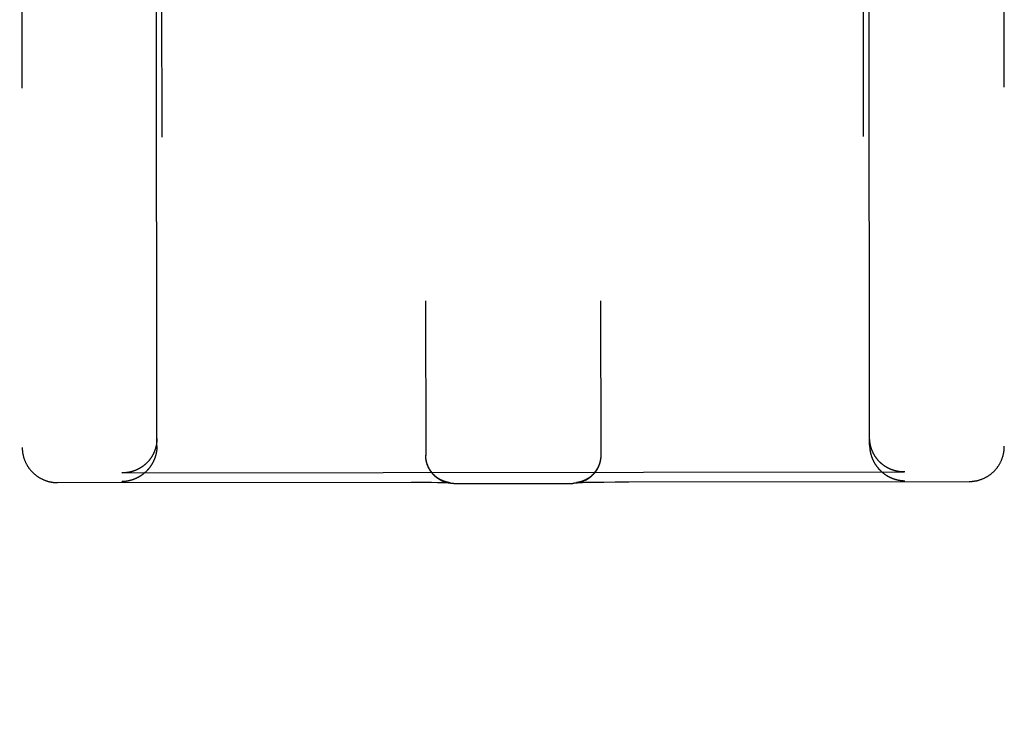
# Model space of a CAD drawing. Header units: inches. Extents: x 0 to 286, y 0 to 185.
# Tile 35 of 72: x 107.546 to 108.423, y 130.669 to 131.284. Entities that reach past the tile are written whole.
import ezdxf

# ---------------------------------------------------------------- set-up
doc = ezdxf.new("R2010")
doc.units = ezdxf.units.IN
doc.header["$LTSCALE"] = 15.75
doc.header["$MEASUREMENT"] = 0
doc.linetypes.add('HIDDEN', pattern=[0.2, 0.1, -0.1])
doc.layers.add('02___PRT_ALL_AXES', color=7, linetype='CONTINUOUS')
doc.layers.add('DEFAULT_2', color=8, linetype='HIDDEN')

msp = doc.modelspace()

# ---------------------------------------------------------------- linework, layer by layer
at = {"layer": '02___PRT_ALL_AXES', "color": 8, "linetype": 'HIDDEN'}
for p, q in [((107.71752, 93.37942), (107.67173, 131.87939)), ((108.34252, 93.38016), (108.29673, 131.88014))]:
    msp.add_line(p, q, dxfattribs=at)
at = {"layer": 'DEFAULT_2', "color": 8, "linetype": 'HIDDEN'}
for p, q in [((108.42064, 132.79914), (108.42289, 130.90387)), ((107.54564, 132.7981), (107.54789, 130.90283)), ((107.66789, 130.90415), (107.66673, 131.87933)), ((108.30289, 130.90491), (108.30173, 131.88009)), ((107.90724, 131.03344), (107.9074, 130.89567)), ((108.06324, 131.03363), (108.0634, 130.89585)), ((107.90741, 130.8953), (107.9074, 130.89603)), ((107.90741, 130.89493), (107.90741, 130.89569)), ((107.90743, 130.89456), (107.90741, 130.89531)), ((108.06338, 130.89513), (108.06336, 130.89437)), ((108.06339, 130.8955), (108.06338, 130.89474)), ((108.0634, 130.89588), (108.06339, 130.89511)), ((108.0634, 130.89622), (108.0634, 130.89548)), ((107.90745, 130.89419), (107.90743, 130.89494)), ((107.90747, 130.89383), (107.90745, 130.89457)), ((107.63722, 130.88013), (107.63667, 130.88013)), ((107.63722, 130.88013), (108.33363, 130.88096)), ((108.33417, 130.88096), (108.33363, 130.88096)), ((107.57918, 130.87153), (107.89456, 130.87187)), ((107.89456, 130.87187), (107.90488, 130.87182)), ((107.90488, 130.87182), (107.91261, 130.87174)), ((107.91261, 130.87174), (107.91798, 130.87166)), ((107.91798, 130.87166), (107.92144, 130.8716)), ((107.92144, 130.8716), (107.92375, 130.87154)), ((107.92375, 130.87154), (107.92543, 130.87149)), ((107.92543, 130.87149), (107.9266, 130.87145)), ((107.9266, 130.87145), (107.92738, 130.87142)), ((107.92717, 130.87165), (107.92698, 130.87169)), ((107.92735, 130.87162), (107.92717, 130.87165)), ((107.92751, 130.87158), (107.92735, 130.87162)), ((107.92738, 130.87142), (107.92799, 130.8714)), ((107.92767, 130.87156), (107.92751, 130.87158)), ((107.92782, 130.87153), (107.92767, 130.87156)), ((107.92796, 130.8715), (107.92782, 130.87153)), ((107.9281, 130.87148), (107.92796, 130.8715)), ((107.92799, 130.8714), (107.92845, 130.87138)), ((107.92823, 130.87146), (107.9281, 130.87148)), ((107.92835, 130.87144), (107.92823, 130.87146)), ((107.92847, 130.87142), (107.92835, 130.87144)), ((107.92845, 130.87138), (107.92879, 130.87136)), ((107.92858, 130.87141), (107.92847, 130.87142)), ((107.92869, 130.87139), (107.92858, 130.87141)), ((107.92879, 130.87138), (107.92869, 130.87139)), ((107.92888, 130.87137), (107.92879, 130.87138)), ((107.92879, 130.87136), (107.92898, 130.87135)), ((107.92896, 130.87136), (107.92888, 130.87137)), ((107.92904, 130.87135), (107.92896, 130.87136)), ((107.92898, 130.87135), (107.92912, 130.87134)), ((107.92911, 130.87134), (107.92904, 130.87135)), ((107.92917, 130.87134), (107.92911, 130.87134)), ((107.92912, 130.87134), (107.92918, 130.87133)), ((107.92921, 130.87133), (107.92919, 130.87134)), ((107.92921, 130.87133), (107.92923, 130.87133)), ((107.92924, 130.87133), (107.92923, 130.87133)), ((107.92925, 130.87133), (107.92926, 130.87133)), ((107.92927, 130.87133), (107.92926, 130.87133)), ((107.93243, 130.8707), (108.03856, 130.87083)), ((108.04162, 130.87146), (108.04167, 130.87147)), ((108.04169, 130.87147), (108.04167, 130.87147)), ((108.04167, 130.87147), (108.04176, 130.87147)), ((108.04176, 130.87147), (108.04189, 130.87148)), ((108.04188, 130.87149), (108.0418, 130.87148)), ((108.04196, 130.8715), (108.04188, 130.87149)), ((108.04189, 130.87148), (108.04212, 130.8715)), ((108.04205, 130.87151), (108.04196, 130.8715)), ((108.04214, 130.87152), (108.04205, 130.87151)), ((108.04212, 130.8715), (108.04243, 130.87151)), ((108.04224, 130.87154), (108.04214, 130.87152)), ((108.04235, 130.87155), (108.04224, 130.87154)), ((108.04247, 130.87157), (108.04235, 130.87155)), ((108.04243, 130.87151), (108.04282, 130.87153)), ((108.04259, 130.87159), (108.04247, 130.87157)), ((108.04272, 130.87161), (108.04259, 130.87159)), ((108.04285, 130.87163), (108.04272, 130.87161)), ((108.04282, 130.87153), (108.04344, 130.87156)), ((108.04299, 130.87166), (108.04285, 130.87163)), ((108.04314, 130.87168), (108.04299, 130.87166)), ((108.04329, 130.87171), (108.04314, 130.87168)), ((108.04346, 130.87174), (108.04329, 130.87171)), ((108.04344, 130.87156), (108.04423, 130.87159)), ((108.04363, 130.87178), (108.04346, 130.87174)), ((108.04381, 130.87182), (108.04363, 130.87178)), ((108.044, 130.87186), (108.04381, 130.87182)), ((108.04423, 130.87159), (108.0455, 130.87164)), ((108.0455, 130.87164), (108.04717, 130.87169)), ((108.04717, 130.87169), (108.04948, 130.87175)), ((108.04948, 130.87175), (108.05294, 130.87182)), ((108.05294, 130.87182), (108.05832, 130.87192)), ((108.05832, 130.87192), (108.06603, 130.87201)), ((108.06603, 130.87201), (108.07633, 130.87209)), ((108.07633, 130.87209), (108.08843, 130.87213)), ((108.08843, 130.87213), (108.39168, 130.87249))]:
    msp.add_line(p, q, dxfattribs=at)
for points in [[(107.66788, 130.91087), (107.66788, 130.91058), (107.66788, 130.9103), (107.66787, 130.91001), (107.66786, 130.90972), (107.66785, 130.90944), (107.66784, 130.90915), (107.66782, 130.90887), (107.6678, 130.90859), (107.66778, 130.90831), (107.66776, 130.90803), (107.66773, 130.90775), (107.6677, 130.90747), (107.66767, 130.9072), (107.66764, 130.90692), (107.6676, 130.90665), (107.66756, 130.90637), (107.66752, 130.9061), (107.66748, 130.90583), (107.66744, 130.90556), (107.66739, 130.9053), (107.66734, 130.90503), (107.66729, 130.90477), (107.66723, 130.9045), (107.66718, 130.90424), (107.66712, 130.90398), (107.66706, 130.90372), (107.667, 130.90346), (107.66693, 130.90321), (107.66687, 130.90295), (107.6668, 130.9027), (107.66673, 130.90245), (107.66666, 130.9022), (107.66659, 130.90195), (107.66651, 130.9017), (107.66643, 130.90145), (107.66636, 130.90121), (107.66628, 130.90096), (107.66619, 130.90072), (107.66611, 130.90048), (107.66602, 130.90024), (107.66594, 130.90001), (107.66585, 130.89977), (107.66576, 130.89954), (107.66566, 130.89931), (107.66557, 130.89907), (107.66547, 130.89884), (107.66538, 130.89862), (107.66528, 130.89839), (107.66518, 130.89817), (107.66508, 130.89794), (107.66498, 130.89772), (107.66487, 130.8975), (107.66477, 130.89728), (107.66466, 130.89706), (107.66455, 130.89685), (107.66444, 130.89663), (107.66433, 130.89642), (107.66422, 130.89621), (107.6641, 130.896), (107.66399, 130.89579), (107.66387, 130.89559), (107.66375, 130.89538), (107.66364, 130.89518), (107.66352, 130.89498), (107.6634, 130.89478), (107.66327, 130.89458), (107.66315, 130.89438), (107.66303, 130.89419), (107.6629, 130.89399), (107.66277, 130.8938), (107.66265, 130.89361), (107.66252, 130.89342), (107.66239, 130.89323), (107.66226, 130.89304), (107.66212, 130.89286), (107.66199, 130.89267), (107.66186, 130.89249), (107.66172, 130.89231), (107.66159, 130.89213), (107.66145, 130.89195), (107.66131, 130.89178), (107.66117, 130.8916), (107.66103, 130.89143), (107.66089, 130.89126), (107.66075, 130.89109), (107.66061, 130.89092), (107.66046, 130.89075), (107.66032, 130.89059), (107.66018, 130.89042), (107.66003, 130.89026), (107.65988, 130.8901), (107.65974, 130.88994), (107.65959, 130.88978), (107.65944, 130.88962), (107.65929, 130.88946), (107.65914, 130.88931), (107.65899, 130.88915), (107.65884, 130.889), (107.65868, 130.88885), (107.65853, 130.8887), (107.65837, 130.88856), (107.65822, 130.88841), (107.65806, 130.88826), (107.65791, 130.88812), (107.65775, 130.88798), (107.65759, 130.88784), (107.65744, 130.8877), (107.65728, 130.88756), (107.65712, 130.88742), (107.65696, 130.88729), (107.6568, 130.88716), (107.65663, 130.88702), (107.65647, 130.88689), (107.65631, 130.88676), (107.65615, 130.88663), (107.65598, 130.88651), (107.65582, 130.88638), (107.65565, 130.88626), (107.65549, 130.88613), (107.65532, 130.88601), (107.65516, 130.88589), (107.65499, 130.88577), (107.65482, 130.88565), (107.65465, 130.88554), (107.65449, 130.88542), (107.65432, 130.88531), (107.65415, 130.8852), (107.65398, 130.88509), (107.65381, 130.88498), (107.65364, 130.88487), (107.65347, 130.88476), (107.65329, 130.88465), (107.65312, 130.88455), (107.65295, 130.88445), (107.65278, 130.88434), (107.6526, 130.88424), (107.65243, 130.88414), (107.65226, 130.88405), (107.65208, 130.88395), (107.65191, 130.88385), (107.65173, 130.88376), (107.65156, 130.88367), (107.65138, 130.88358), (107.6512, 130.88348), (107.65103, 130.8834), (107.65085, 130.88331), (107.65067, 130.88322), (107.6505, 130.88314), (107.65032, 130.88305), (107.65014, 130.88297), (107.64996, 130.88289), (107.64978, 130.88281), (107.6496, 130.88273), (107.64943, 130.88265), (107.64925, 130.88257), (107.64907, 130.8825), (107.64889, 130.88242), (107.64871, 130.88235), (107.64853, 130.88228), (107.64835, 130.88221), (107.64816, 130.88214), (107.64798, 130.88207), (107.6478, 130.882), (107.64762, 130.88194), (107.64744, 130.88187), (107.64726, 130.88181), (107.64708, 130.88175), (107.64689, 130.88169), (107.64671, 130.88163), (107.64653, 130.88157), (107.64635, 130.88151), (107.64616, 130.88146), (107.64598, 130.8814), (107.6458, 130.88135), (107.64561, 130.8813), (107.64543, 130.88125), (107.64525, 130.8812), (107.64506, 130.88115), (107.64488, 130.8811), (107.6447, 130.88105), (107.64451, 130.88101), (107.64433, 130.88096), (107.64415, 130.88092), (107.64396, 130.88088), (107.64378, 130.88084), (107.6436, 130.8808), (107.64341, 130.88076), (107.64323, 130.88072), (107.64304, 130.88069), (107.64286, 130.88065), (107.64268, 130.88062), (107.64249, 130.88059), (107.64231, 130.88056), (107.64213, 130.88053), (107.64194, 130.8805), (107.64176, 130.88047), (107.64158, 130.88044), (107.64139, 130.88042), (107.64121, 130.88039)], [(107.66789, 130.90415), (107.66789, 130.90386), (107.66789, 130.90358), (107.66788, 130.90329), (107.66787, 130.903), (107.66786, 130.90272), (107.66785, 130.90243), (107.66783, 130.90215), (107.66781, 130.90187), (107.66779, 130.90159), (107.66777, 130.9013), (107.66774, 130.90103), (107.66771, 130.90075), (107.66768, 130.90047), (107.66765, 130.90019), (107.66761, 130.89992), (107.66757, 130.89964), (107.66753, 130.89937), (107.66749, 130.8991), (107.66744, 130.89883), (107.6674, 130.89856), (107.66735, 130.89829), (107.6673, 130.89803), (107.66724, 130.89776), (107.66719, 130.8975), (107.66713, 130.89723), (107.66707, 130.89697), (107.66701, 130.89671), (107.66694, 130.89645), (107.66688, 130.8962), (107.66681, 130.89594), (107.66674, 130.89569), (107.66667, 130.89543), (107.66659, 130.89518), (107.66652, 130.89493), (107.66644, 130.89468), (107.66636, 130.89443), (107.66628, 130.89419), (107.6662, 130.89394), (107.66612, 130.8937), (107.66603, 130.89346), (107.66594, 130.89322), (107.66585, 130.89298), (107.66576, 130.89274), (107.66567, 130.89251), (107.66558, 130.89227), (107.66548, 130.89204), (107.66539, 130.89181), (107.66529, 130.89158), (107.66519, 130.89135), (107.66509, 130.89112), (107.66498, 130.8909), (107.66488, 130.89068), (107.66477, 130.89045), (107.66467, 130.89023), (107.66456, 130.89001), (107.66445, 130.88979), (107.66434, 130.88958), (107.66423, 130.88936), (107.66411, 130.88915), (107.664, 130.88894), (107.66388, 130.88873), (107.66376, 130.88852), (107.66364, 130.88831), (107.66352, 130.88811), (107.6634, 130.8879), (107.66328, 130.8877), (107.66316, 130.8875), (107.66303, 130.8873), (107.66291, 130.8871), (107.66278, 130.8869), (107.66265, 130.88671), (107.66252, 130.88651), (107.66239, 130.88632), (107.66226, 130.88613), (107.66213, 130.88594), (107.662, 130.88575), (107.66186, 130.88556), (107.66173, 130.88538), (107.66159, 130.88519), (107.66146, 130.88501), (107.66132, 130.88483), (107.66118, 130.88465), (107.66104, 130.88447), (107.6609, 130.88429), (107.66076, 130.88412), (107.66062, 130.88394), (107.66047, 130.88377), (107.66033, 130.8836), (107.66018, 130.88343), (107.66004, 130.88326), (107.65989, 130.8831), (107.65974, 130.88293), (107.6596, 130.88277), (107.65945, 130.8826), (107.6593, 130.88244), (107.65915, 130.88228), (107.659, 130.88212), (107.65884, 130.88197), (107.65869, 130.88181), (107.65854, 130.88166), (107.65838, 130.8815), (107.65823, 130.88135), (107.65807, 130.8812), (107.65792, 130.88105), (107.65776, 130.88091), (107.6576, 130.88076), (107.65744, 130.88061), (107.65728, 130.88047), (107.65713, 130.88033), (107.65697, 130.88019), (107.6568, 130.88005), (107.65664, 130.87991), (107.65648, 130.87977), (107.65632, 130.87964), (107.65616, 130.8795), (107.65599, 130.87937), (107.65583, 130.87924), (107.65566, 130.87911), (107.6555, 130.87898), (107.65533, 130.87885), (107.65517, 130.87873), (107.655, 130.8786), (107.65483, 130.87848), (107.65466, 130.87836), (107.65449, 130.87824), (107.65433, 130.87812), (107.65416, 130.878), (107.65399, 130.87788), (107.65382, 130.87776), (107.65365, 130.87765), (107.65347, 130.87754), (107.6533, 130.87743), (107.65313, 130.87731), (107.65296, 130.87721), (107.65279, 130.8771), (107.65261, 130.87699), (107.65244, 130.87689), (107.65226, 130.87678), (107.65209, 130.87668), (107.65192, 130.87658), (107.65174, 130.87648), (107.65157, 130.87638), (107.65139, 130.87628), (107.65121, 130.87618), (107.65104, 130.87609), (107.65086, 130.87599), (107.65068, 130.8759), (107.65051, 130.87581), (107.65033, 130.87572), (107.65015, 130.87563), (107.64997, 130.87554), (107.64979, 130.87545), (107.64961, 130.87537), (107.64943, 130.87528), (107.64925, 130.8752), (107.64908, 130.87512), (107.6489, 130.87504), (107.64872, 130.87496), (107.64853, 130.87488), (107.64835, 130.87481), (107.64817, 130.87473), (107.64799, 130.87466), (107.64781, 130.87458), (107.64763, 130.87451), (107.64745, 130.87444), (107.64727, 130.87437), (107.64708, 130.8743), (107.6469, 130.87423), (107.64672, 130.87417), (107.64654, 130.8741), (107.64635, 130.87404), (107.64617, 130.87398), (107.64599, 130.87392), (107.64581, 130.87386), (107.64562, 130.8738), (107.64544, 130.87374), (107.64526, 130.87368), (107.64507, 130.87363), (107.64489, 130.87358), (107.64471, 130.87352), (107.64452, 130.87347), (107.64434, 130.87342), (107.64416, 130.87337), (107.64397, 130.87332), (107.64379, 130.87328), (107.64361, 130.87323), (107.64342, 130.87319), (107.64324, 130.87314), (107.64305, 130.8731), (107.64287, 130.87306), (107.64269, 130.87302), (107.6425, 130.87298), (107.64232, 130.87294), (107.64214, 130.87291), (107.64195, 130.87287), (107.64177, 130.87284), (107.64158, 130.8728), (107.6414, 130.87277), (107.64122, 130.87274)], [(108.3035, 130.90552), (108.30344, 130.90579), (108.30339, 130.90605), (108.30335, 130.90632), (108.3033, 130.90659), (108.30326, 130.90686), (108.30322, 130.90713), (108.30318, 130.9074), (108.30314, 130.90768), (108.30311, 130.90795), (108.30307, 130.90823), (108.30304, 130.90851), (108.30302, 130.90878), (108.30299, 130.90906), (108.30297, 130.90934), (108.30295, 130.90963), (108.30293, 130.90991), (108.30292, 130.91019), (108.30291, 130.91048), (108.3029, 130.91076), (108.30289, 130.91105), (108.30289, 130.91134), (108.30288, 130.91163)], [(108.30289, 130.90491), (108.30289, 130.90462), (108.3029, 130.90433), (108.30291, 130.90404), (108.30291, 130.90376), (108.30293, 130.90347), (108.30294, 130.90319), (108.30296, 130.9029), (108.30298, 130.90262), (108.303, 130.90234), (108.30303, 130.90206), (108.30305, 130.90178), (108.30308, 130.9015), (108.30311, 130.90123), (108.30315, 130.90095), (108.30318, 130.90067), (108.30322, 130.9004), (108.30326, 130.90013), (108.30331, 130.89986), (108.30335, 130.89959), (108.3034, 130.89932), (108.30345, 130.89905), (108.3035, 130.89878), (108.30356, 130.89852), (108.30361, 130.89825), (108.30367, 130.89799), (108.30373, 130.89773), (108.3038, 130.89747), (108.30386, 130.89721), (108.30393, 130.89695), (108.30399, 130.8967), (108.30407, 130.89644), (108.30414, 130.89619), (108.30421, 130.89594), (108.30429, 130.89569), (108.30436, 130.89544), (108.30444, 130.89519), (108.30453, 130.89495), (108.30461, 130.8947), (108.30469, 130.89446), (108.30478, 130.89422), (108.30487, 130.89398), (108.30496, 130.89374), (108.30505, 130.8935), (108.30514, 130.89327), (108.30523, 130.89303), (108.30533, 130.8928), (108.30543, 130.89257), (108.30553, 130.89234), (108.30563, 130.89211), (108.30573, 130.89189), (108.30583, 130.89166), (108.30594, 130.89144), (108.30604, 130.89122), (108.30615, 130.891), (108.30626, 130.89078), (108.30637, 130.89056), (108.30648, 130.89034), (108.30659, 130.89013), (108.30671, 130.88991), (108.30682, 130.8897), (108.30694, 130.88949), (108.30706, 130.88928), (108.30718, 130.88908), (108.3073, 130.88887), (108.30742, 130.88867), (108.30754, 130.88846), (108.30767, 130.88826), (108.30779, 130.88806), (108.30792, 130.88787), (108.30804, 130.88767), (108.30817, 130.88747), (108.3083, 130.88728), (108.30843, 130.88709), (108.30856, 130.8869), (108.3087, 130.88671), (108.30883, 130.88652), (108.30896, 130.88633), (108.3091, 130.88615), (108.30924, 130.88596), (108.30937, 130.88578), (108.30951, 130.8856), (108.30965, 130.88542), (108.30979, 130.88524), (108.30993, 130.88507), (108.31007, 130.88489), (108.31022, 130.88472), (108.31036, 130.88455), (108.3105, 130.88437), (108.31065, 130.88421), (108.3108, 130.88404), (108.31094, 130.88387), (108.31109, 130.88371), (108.31124, 130.88354), (108.31139, 130.88338), (108.31154, 130.88322), (108.31169, 130.88306), (108.31184, 130.8829), (108.31199, 130.88274), (108.31215, 130.88259), (108.3123, 130.88243), (108.31246, 130.88228), (108.31261, 130.88213), (108.31277, 130.88198), (108.31292, 130.88183), (108.31308, 130.88168), (108.31324, 130.88154), (108.3134, 130.88139), (108.31356, 130.88125), (108.31372, 130.88111), (108.31388, 130.88097), (108.31404, 130.88083), (108.3142, 130.88069), (108.31436, 130.88056), (108.31452, 130.88042), (108.31469, 130.88029), (108.31485, 130.88015), (108.31502, 130.88002), (108.31518, 130.87989), (108.31535, 130.87977), (108.31551, 130.87964), (108.31568, 130.87951), (108.31585, 130.87939), (108.31601, 130.87927), (108.31618, 130.87914), (108.31635, 130.87902), (108.31652, 130.8789), (108.31669, 130.87879), (108.31686, 130.87867), (108.31703, 130.87855), (108.3172, 130.87844), (108.31737, 130.87833), (108.31755, 130.87822), (108.31772, 130.87811), (108.31789, 130.878), (108.31806, 130.87789), (108.31824, 130.87778), (108.31841, 130.87768), (108.31858, 130.87757), (108.31876, 130.87747), (108.31893, 130.87737), (108.31911, 130.87727), (108.31929, 130.87717), (108.31946, 130.87707), (108.31964, 130.87698), (108.31981, 130.87688), (108.31999, 130.87679), (108.32017, 130.8767), (108.32035, 130.8766), (108.32052, 130.87651), (108.3207, 130.87643), (108.32088, 130.87634), (108.32106, 130.87625), (108.32124, 130.87617), (108.32142, 130.87608), (108.3216, 130.876), (108.32178, 130.87592), (108.32196, 130.87584), (108.32214, 130.87576), (108.32232, 130.87568), (108.3225, 130.87561), (108.32268, 130.87553), (108.32286, 130.87546), (108.32304, 130.87539), (108.32323, 130.87531), (108.32341, 130.87524), (108.32359, 130.87517), (108.32377, 130.87511), (108.32395, 130.87504), (108.32414, 130.87497), (108.32432, 130.87491), (108.3245, 130.87485), (108.32468, 130.87479), (108.32487, 130.87472), (108.32505, 130.87466), (108.32523, 130.87461), (108.32542, 130.87455), (108.3256, 130.87449), (108.32578, 130.87444), (108.32597, 130.87439), (108.32615, 130.87433), (108.32633, 130.87428), (108.32652, 130.87423), (108.3267, 130.87418), (108.32689, 130.87414), (108.32707, 130.87409), (108.32725, 130.87404), (108.32744, 130.874), (108.32762, 130.87396), (108.3278, 130.87391), (108.32799, 130.87387), (108.32817, 130.87383), (108.32836, 130.8738), (108.32854, 130.87376), (108.32872, 130.87372), (108.32891, 130.87369), (108.32909, 130.87365), (108.32927, 130.87362), (108.32946, 130.87359), (108.32964, 130.87356)], [(108.33363, 130.88096), (108.33345, 130.88096), (108.33327, 130.88096), (108.33309, 130.88096), (108.33291, 130.88097), (108.33273, 130.88097), (108.33255, 130.88098), (108.33237, 130.88098), (108.33219, 130.88099), (108.33201, 130.881), (108.33183, 130.88101), (108.33164, 130.88102), (108.33146, 130.88103), (108.33128, 130.88104), (108.3311, 130.88106), (108.33091, 130.88107), (108.33073, 130.88109), (108.33055, 130.88111), (108.33037, 130.88113), (108.33018, 130.88114), (108.33, 130.88117), (108.32982, 130.88119), (108.32963, 130.88121), (108.32945, 130.88123), (108.32927, 130.88126), (108.32908, 130.88129), (108.3289, 130.88131), (108.32871, 130.88134), (108.32853, 130.88137), (108.32835, 130.8814), (108.32816, 130.88143), (108.32798, 130.88147), (108.3278, 130.8815), (108.32761, 130.88154), (108.32743, 130.88157), (108.32724, 130.88161), (108.32706, 130.88165), (108.32688, 130.88169), (108.32669, 130.88173), (108.32651, 130.88177), (108.32633, 130.88182), (108.32614, 130.88186), (108.32596, 130.88191), (108.32577, 130.88196), (108.32559, 130.882), (108.32541, 130.88205), (108.32522, 130.8821), (108.32504, 130.88216), (108.32486, 130.88221), (108.32468, 130.88226), (108.32449, 130.88232), (108.32431, 130.88238), (108.32413, 130.88243), (108.32394, 130.88249), (108.32376, 130.88255), (108.32358, 130.88261), (108.3234, 130.88268), (108.32322, 130.88274), (108.32304, 130.88281), (108.32285, 130.88287), (108.32267, 130.88294), (108.32249, 130.88301), (108.32231, 130.88308), (108.32213, 130.88315), (108.32195, 130.88322), (108.32177, 130.8833), (108.32159, 130.88337), (108.32141, 130.88345), (108.32123, 130.88353), (108.32105, 130.8836), (108.32087, 130.88368), (108.32069, 130.88377), (108.32052, 130.88385), (108.32034, 130.88393), (108.32016, 130.88402), (108.31998, 130.8841), (108.31981, 130.88419), (108.31963, 130.88428), (108.31945, 130.88437), (108.31928, 130.88446), (108.3191, 130.88455), (108.31893, 130.88465), (108.31875, 130.88474), (108.31858, 130.88484), (108.3184, 130.88494), (108.31823, 130.88504), (108.31805, 130.88514), (108.31788, 130.88524), (108.31771, 130.88534), (108.31754, 130.88544), (108.31736, 130.88555), (108.31719, 130.88566), (108.31702, 130.88577), (108.31685, 130.88587), (108.31668, 130.88599), (108.31651, 130.8861), (108.31634, 130.88621), (108.31617, 130.88633), (108.31601, 130.88644), (108.31584, 130.88656), (108.31567, 130.88668), (108.3155, 130.8868), (108.31534, 130.88692), (108.31517, 130.88704), (108.31501, 130.88717), (108.31484, 130.88729), (108.31468, 130.88742), (108.31452, 130.88755), (108.31435, 130.88767), (108.31419, 130.88781), (108.31403, 130.88794), (108.31387, 130.88807), (108.31371, 130.88821), (108.31355, 130.88834), (108.31339, 130.88848), (108.31323, 130.88862), (108.31307, 130.88876), (108.31291, 130.8889), (108.31276, 130.88904), (108.3126, 130.88919), (108.31245, 130.88933), (108.31229, 130.88948), (108.31214, 130.88963), (108.31199, 130.88978), (108.31183, 130.88993), (108.31168, 130.89008), (108.31153, 130.89024), (108.31138, 130.89039), (108.31123, 130.89055), (108.31108, 130.89071), (108.31093, 130.89087), (108.31079, 130.89103), (108.31064, 130.89119), (108.3105, 130.89136), (108.31035, 130.89152), (108.31021, 130.89169), (108.31007, 130.89186), (108.30992, 130.89203), (108.30978, 130.8922), (108.30964, 130.89237), (108.3095, 130.89255), (108.30936, 130.89273), (108.30923, 130.8929), (108.30909, 130.89308), (108.30896, 130.89326), (108.30882, 130.89344), (108.30869, 130.89363), (108.30856, 130.89381), (108.30842, 130.894), (108.30829, 130.89419), (108.30816, 130.89438), (108.30804, 130.89457), (108.30791, 130.89476), (108.30778, 130.89495), (108.30766, 130.89515), (108.30753, 130.89535), (108.30741, 130.89554), (108.30729, 130.89574), (108.30717, 130.89595), (108.30705, 130.89615), (108.30693, 130.89635), (108.30682, 130.89656), (108.3067, 130.89677), (108.30659, 130.89698), (108.30647, 130.89719), (108.30636, 130.8974), (108.30625, 130.89761), (108.30614, 130.89783), (108.30604, 130.89804), (108.30593, 130.89826), (108.30582, 130.89848), (108.30572, 130.8987), (108.30562, 130.89893), (108.30552, 130.89915), (108.30542, 130.89938), (108.30532, 130.89961), (108.30523, 130.89983), (108.30513, 130.90007), (108.30504, 130.9003), (108.30495, 130.90053), (108.30486, 130.90077), (108.30477, 130.901), (108.30468, 130.90124), (108.3046, 130.90148), (108.30452, 130.90172), (108.30444, 130.90197), (108.30436, 130.90221), (108.30428, 130.90246), (108.3042, 130.9027), (108.30413, 130.90295), (108.30406, 130.9032), (108.30399, 130.90346), (108.30392, 130.90371), (108.30385, 130.90396), (108.30379, 130.90422), (108.30373, 130.90448), (108.30366, 130.90474), (108.30361, 130.905), (108.30355, 130.90526), (108.3035, 130.90552)], [(108.39168, 130.87249), (108.39201, 130.87249), (108.39237, 130.8725), (108.39274, 130.87251), (108.3931, 130.87253), (108.39346, 130.87255), (108.39382, 130.87257), (108.39419, 130.8726), (108.39455, 130.87263), (108.39492, 130.87267), (108.39529, 130.87271), (108.39566, 130.87275), (108.39603, 130.8728), (108.3964, 130.87286), (108.39678, 130.87292), (108.39716, 130.87298), (108.39754, 130.87305), (108.39792, 130.87313), (108.39831, 130.87321), (108.3987, 130.8733), (108.3991, 130.8734), (108.3995, 130.8735), (108.39991, 130.87361), (108.40031, 130.87372), (108.40072, 130.87384), (108.40114, 130.87397), (108.40155, 130.87411), (108.40196, 130.87425), (108.40237, 130.8744), (108.40279, 130.87455), (108.4032, 130.87471), (108.40361, 130.87488), (108.40401, 130.87505), (108.40442, 130.87523), (108.40482, 130.87541), (108.40521, 130.8756), (108.40561, 130.8758), (108.406, 130.876), (108.40639, 130.8762), (108.40678, 130.87641), (108.40716, 130.87663), (108.40754, 130.87685), (108.40792, 130.87708), (108.4083, 130.87731), (108.40867, 130.87755), (108.40904, 130.87779), (108.4094, 130.87804), (108.40976, 130.8783), (108.41012, 130.87856), (108.41047, 130.87882), (108.41082, 130.87909), (108.41117, 130.87936), (108.41151, 130.87964), (108.41185, 130.87993), (108.41219, 130.88022), (108.41252, 130.88051), (108.41285, 130.88081), (108.41317, 130.88111), (108.41349, 130.88142), (108.4138, 130.88173), (108.41411, 130.88205), (108.41442, 130.88237), (108.41472, 130.8827), (108.41502, 130.88303), (108.41531, 130.88336), (108.4156, 130.8837), (108.41588, 130.88405), (108.41616, 130.88439), (108.41643, 130.88474), (108.4167, 130.8851), (108.41696, 130.88546), (108.41722, 130.88582), (108.41747, 130.88619), (108.41772, 130.88656), (108.41796, 130.88693), (108.4182, 130.88731), (108.41843, 130.88769), (108.41866, 130.88807), (108.41888, 130.88846), (108.41909, 130.88885), (108.4193, 130.88925), (108.41951, 130.88964), (108.41971, 130.89004), (108.4199, 130.89045), (108.42009, 130.89085), (108.42027, 130.89126), (108.42044, 130.89167), (108.42061, 130.89209), (108.42078, 130.8925), (108.42094, 130.89292), (108.42109, 130.89334), (108.42124, 130.89376), (108.42138, 130.89419), (108.42151, 130.89462), (108.42164, 130.89505), (108.42176, 130.89548), (108.42188, 130.89591), (108.42199, 130.89634), (108.42209, 130.89678), (108.42219, 130.89722), (108.42228, 130.89766), (108.42237, 130.8981), (108.42244, 130.89854), (108.42252, 130.89898), (108.42258, 130.89943), (108.42264, 130.89987), (108.4227, 130.90032), (108.42274, 130.90076), (108.42278, 130.90121), (108.42282, 130.90166), (108.42285, 130.9021), (108.42287, 130.90255), (108.42288, 130.903), (108.42289, 130.90345), (108.42289, 130.90387)], [(107.54789, 130.90283), (107.5479, 130.90241), (107.54791, 130.90196), (107.54792, 130.90151), (107.54795, 130.90106), (107.54797, 130.90062), (107.54801, 130.90017), (107.54805, 130.89972), (107.5481, 130.89928), (107.54815, 130.89883), (107.54822, 130.89839), (107.54828, 130.89794), (107.54836, 130.8975), (107.54844, 130.89706), (107.54852, 130.89662), (107.54861, 130.89618), (107.54871, 130.89574), (107.54882, 130.89531), (107.54893, 130.89487), (107.54904, 130.89444), (107.54917, 130.89401), (107.5493, 130.89358), (107.54943, 130.89316), (107.54957, 130.89273), (107.54972, 130.89231), (107.54987, 130.89189), (107.55003, 130.89147), (107.5502, 130.89105), (107.55037, 130.89064), (107.55055, 130.89023), (107.55073, 130.88982), (107.55092, 130.88942), (107.55111, 130.88902), (107.55131, 130.88862), (107.55152, 130.88822), (107.55173, 130.88783), (107.55194, 130.88744), (107.55217, 130.88705), (107.55239, 130.88667), (107.55263, 130.88629), (107.55286, 130.88591), (107.55311, 130.88554), (107.55335, 130.88517), (107.55361, 130.8848), (107.55387, 130.88444), (107.55413, 130.88408), (107.5544, 130.88373), (107.55467, 130.88338), (107.55495, 130.88303), (107.55523, 130.88269), (107.55552, 130.88235), (107.55581, 130.88202), (107.55611, 130.88169), (107.55641, 130.88136), (107.55672, 130.88104), (107.55703, 130.88072), (107.55734, 130.88041), (107.55766, 130.8801), (107.55799, 130.8798), (107.55831, 130.8795), (107.55865, 130.87921), (107.55898, 130.87892), (107.55932, 130.87864), (107.55966, 130.87836), (107.56001, 130.87809), (107.56036, 130.87782), (107.56072, 130.87755), (107.56108, 130.8773), (107.56144, 130.87704), (107.5618, 130.87679), (107.56217, 130.87655), (107.56254, 130.87631), (107.56292, 130.87608), (107.5633, 130.87586), (107.56368, 130.87563), (107.56406, 130.87542), (107.56445, 130.87521), (107.56484, 130.875), (107.56523, 130.8748), (107.56563, 130.87461), (107.56602, 130.87442), (107.56642, 130.87424), (107.56682, 130.87406), (107.56723, 130.87389), (107.56764, 130.87373), (107.56805, 130.87357), (107.56847, 130.87341), (107.56889, 130.87326), (107.56931, 130.87312), (107.56973, 130.87298), (107.57015, 130.87285), (107.57056, 130.87273), (107.57097, 130.87262), (107.57137, 130.87251), (107.57177, 130.87241), (107.57217, 130.87232), (107.57256, 130.87223), (107.57294, 130.87215), (107.57333, 130.87207), (107.57371, 130.872), (107.57409, 130.87194), (107.57446, 130.87188), (107.57484, 130.87183), (107.57521, 130.87178), (107.57558, 130.87173), (107.57595, 130.87169), (107.57631, 130.87166), (107.57668, 130.87162), (107.57704, 130.8716), (107.57741, 130.87157), (107.57777, 130.87156), (107.57813, 130.87154), (107.57849, 130.87153), (107.57885, 130.87153), (107.57918, 130.87153)], [(107.92698, 130.87169), (107.92678, 130.87174), (107.92668, 130.87176), (107.92657, 130.87178), (107.92646, 130.87181), (107.92634, 130.87184), (107.92622, 130.87187), (107.9261, 130.8719), (107.92597, 130.87193), (107.92584, 130.87197), (107.9257, 130.87201), (107.92556, 130.87204), (107.92541, 130.87209), (107.92526, 130.87213), (107.9251, 130.87218), (107.92494, 130.87223), (107.92478, 130.87228), (107.92461, 130.87233), (107.92444, 130.87239), (107.92426, 130.87245), (107.92408, 130.87251), (107.9239, 130.87257), (107.9237, 130.87264), (107.92351, 130.87272), (107.92331, 130.8728), (107.9231, 130.87288), (107.92289, 130.87296), (107.92267, 130.87305), (107.92245, 130.87315), (107.92222, 130.87325), (107.92199, 130.87335), (107.92175, 130.87346), (107.92152, 130.87357), (107.92127, 130.87369), (107.92102, 130.87382), (107.92077, 130.87395), (107.92051, 130.87409), (107.92025, 130.87423), (107.91998, 130.87438), (107.9197, 130.87454), (107.91942, 130.87471), (107.91913, 130.87489), (107.91884, 130.87507), (107.91855, 130.87526), (107.91825, 130.87546), (107.91796, 130.87567), (107.91766, 130.87588), (107.91737, 130.8761), (107.91708, 130.87632), (107.91679, 130.87655), (107.9165, 130.87678), (107.91622, 130.87702), (107.91594, 130.87726), (107.91566, 130.8775), (107.91539, 130.87775), (107.91512, 130.87801), (107.91485, 130.87826), (107.91459, 130.87853), (107.91433, 130.87879), (107.91408, 130.87906), (107.91383, 130.87934), (107.91358, 130.87962), (107.91333, 130.8799), (107.9131, 130.88019), (107.91286, 130.88048), (107.91263, 130.88077), (107.9124, 130.88107), (107.91218, 130.88137), (107.91196, 130.88167), (107.91175, 130.88198), (107.91154, 130.88229), (107.91134, 130.8826), (107.91114, 130.88292), (107.91095, 130.88324), (107.91076, 130.88356), (107.91057, 130.88388), (107.91039, 130.88421), (107.91022, 130.88454), (107.91005, 130.88487), (107.90988, 130.88521), (107.90972, 130.88555), (107.90957, 130.88589), (107.90942, 130.88623), (107.90927, 130.88658), (107.90913, 130.88692), (107.909, 130.88727), (107.90887, 130.88762), (107.90875, 130.88798), (107.90863, 130.88833), (107.90852, 130.88869), (107.90841, 130.88905), (107.9083, 130.88941), (107.90821, 130.88977), (107.90812, 130.89013), (107.90803, 130.8905), (107.90795, 130.89086), (107.90787, 130.89123), (107.9078, 130.8916), (107.90774, 130.89196), (107.90768, 130.89233), (107.90763, 130.8927), (107.90758, 130.89308), (107.90754, 130.89345), (107.9075, 130.89382), (107.90747, 130.89419)], [(107.93243, 130.8707), (107.93206, 130.8707), (107.93169, 130.87071), (107.93132, 130.87072), (107.93095, 130.87074), (107.93059, 130.87077), (107.93022, 130.87079), (107.92985, 130.87083), (107.92949, 130.87087), (107.92912, 130.87092), (107.92876, 130.87097), (107.9284, 130.87102), (107.92804, 130.87108), (107.92768, 130.87115), (107.92732, 130.87122), (107.92696, 130.8713), (107.92661, 130.87138), (107.92625, 130.87147), (107.9259, 130.87156), (107.92555, 130.87166), (107.92519, 130.87176), (107.92485, 130.87187), (107.92451, 130.87198), (107.92416, 130.8721), (107.92382, 130.87222), (107.92348, 130.87235), (107.92314, 130.87248), (107.92281, 130.87261), (107.92248, 130.87275), (107.92214, 130.8729), (107.92181, 130.87305), (107.92149, 130.87321), (107.92117, 130.87337), (107.92085, 130.87353), (107.92053, 130.8737), (107.92021, 130.87387), (107.91989, 130.87405), (107.91959, 130.87423), (107.91928, 130.87442), (107.91898, 130.87461), (107.91868, 130.8748), (107.91838, 130.875), (107.91808, 130.87521), (107.91778, 130.87542), (107.9175, 130.87563), (107.91721, 130.87584), (107.91693, 130.87606), (107.91665, 130.87628), (107.91637, 130.87652), (107.91609, 130.87675), (107.91582, 130.87699), (107.91556, 130.87722), (107.9153, 130.87746), (107.91505, 130.87771), (107.91479, 130.87796), (107.91453, 130.87822), (107.91428, 130.87848), (107.91403, 130.87874), (107.91379, 130.87901), (107.91355, 130.87928), (107.91332, 130.87955), (107.91309, 130.87983), (107.91286, 130.88011), (107.91264, 130.88039), (107.91242, 130.88068), (107.9122, 130.88097), (107.91199, 130.88127), (107.91178, 130.88157), (107.91158, 130.88187), (107.91138, 130.88217), (107.91119, 130.88247), (107.911, 130.88279), (107.91081, 130.8831), (107.91063, 130.88341), (107.91046, 130.88373), (107.91028, 130.88405), (107.91012, 130.88437), (107.90995, 130.8847), (107.90979, 130.88503), (107.90964, 130.88536), (107.9095, 130.88569), (107.90935, 130.88602), (107.90921, 130.88636), (107.90908, 130.8867), (107.90895, 130.88704), (107.90883, 130.88738), (107.90871, 130.88773), (107.90859, 130.88807), (107.90848, 130.88842), (107.90838, 130.88878), (107.90828, 130.88913), (107.90819, 130.88948), (107.9081, 130.88983), (107.90802, 130.89019), (107.90794, 130.89055), (107.90787, 130.89091), (107.9078, 130.89127), (107.90774, 130.89163), (107.90768, 130.892), (107.90763, 130.89236), (107.90758, 130.89272), (107.90754, 130.89309), (107.9075, 130.89346), (107.90747, 130.89383)], [(108.06336, 130.89476), (108.06334, 130.89399), (108.06331, 130.89362), (108.06327, 130.89326), (108.06323, 130.89289), (108.06318, 130.89253), (108.06313, 130.89216), (108.06308, 130.89179), (108.06301, 130.89143), (108.06295, 130.89107), (108.06287, 130.89071), (108.0628, 130.89036), (108.06272, 130.89), (108.06263, 130.88964), (108.06253, 130.88929), (108.06243, 130.88894), (108.06233, 130.88859), (108.06223, 130.88824), (108.06211, 130.8879), (108.062, 130.88756), (108.06187, 130.88722), (108.06174, 130.88687), (108.06161, 130.88652), (108.06147, 130.8862), (108.06134, 130.88587), (108.06119, 130.88555), (108.06104, 130.88522), (108.06089, 130.88489), (108.06072, 130.88457), (108.06056, 130.88424), (108.06038, 130.88391), (108.06021, 130.8836), (108.06003, 130.88329), (108.05985, 130.88297), (108.05965, 130.88266), (108.05946, 130.88235), (108.05926, 130.88205), (108.05906, 130.88174), (108.05885, 130.88144), (108.05864, 130.88115), (108.05843, 130.88086), (108.05821, 130.88057), (108.05799, 130.88029), (108.05775, 130.88), (108.05752, 130.87971), (108.05729, 130.87944), (108.05705, 130.87918), (108.05681, 130.87891), (108.05657, 130.87865), (108.05632, 130.87839), (108.05606, 130.87813), (108.0558, 130.87787), (108.05554, 130.87762), (108.05528, 130.87738), (108.05502, 130.87714), (108.05475, 130.87691), (108.05447, 130.87667), (108.05419, 130.87644), (108.0539, 130.87621), (108.05361, 130.87598), (108.05332, 130.87576), (108.05303, 130.87555), (108.05273, 130.87534), (108.05243, 130.87513), (108.05212, 130.87493), (108.05181, 130.87473), (108.0515, 130.87453), (108.05119, 130.87434), (108.05087, 130.87416), (108.05056, 130.87398), (108.05024, 130.8738), (108.04991, 130.87363), (108.04959, 130.87347), (108.04925, 130.8733), (108.04892, 130.87314), (108.04859, 130.87299), (108.04826, 130.87285), (108.04792, 130.87271), (108.04758, 130.87257), (108.04724, 130.87244), (108.04689, 130.87231), (108.04654, 130.87219), (108.0462, 130.87207), (108.04585, 130.87196), (108.0455, 130.87185), (108.04515, 130.87175), (108.04479, 130.87165), (108.04443, 130.87156), (108.04407, 130.87148), (108.04371, 130.8714), (108.04335, 130.87132), (108.04299, 130.87125), (108.04262, 130.87118), (108.04226, 130.87112), (108.04189, 130.87107), (108.04152, 130.87102), (108.04116, 130.87098), (108.04079, 130.87094), (108.04042, 130.87091), (108.04005, 130.87088), (108.03968, 130.87086), (108.0393, 130.87084), (108.03893, 130.87083), (108.03856, 130.87083)], [(108.06334, 130.89438), (108.06331, 130.89401), (108.06327, 130.89364), (108.06323, 130.89327), (108.06318, 130.8929), (108.06313, 130.89253), (108.06308, 130.89216), (108.06301, 130.89179), (108.06294, 130.89142), (108.06287, 130.89106), (108.06279, 130.89069), (108.06271, 130.89033), (108.06262, 130.88997), (108.06252, 130.88961), (108.06242, 130.88925), (108.06231, 130.88889), (108.0622, 130.88853), (108.06208, 130.88818), (108.06196, 130.88783), (108.06183, 130.88747), (108.0617, 130.88713), (108.06156, 130.88678), (108.06142, 130.88643), (108.06127, 130.88609), (108.06112, 130.88575), (108.06096, 130.88541), (108.0608, 130.88508), (108.06063, 130.88475), (108.06045, 130.88441), (108.06028, 130.88409), (108.06009, 130.88376), (108.0599, 130.88344), (108.05971, 130.88312), (108.05951, 130.8828), (108.05931, 130.88249), (108.05911, 130.88218), (108.05889, 130.88187), (108.05868, 130.88157), (108.05846, 130.88127), (108.05823, 130.88097), (108.05801, 130.88068), (108.05777, 130.88039), (108.05753, 130.8801), (108.05729, 130.87982), (108.05705, 130.87954), (108.0568, 130.87927), (108.05654, 130.87899), (108.05629, 130.87873), (108.05603, 130.87846), (108.05576, 130.87821), (108.05549, 130.87795), (108.05522, 130.8777), (108.05495, 130.87746), (108.05467, 130.87721), (108.05439, 130.87698), (108.0541, 130.87674), (108.05381, 130.87651), (108.05352, 130.87629), (108.05323, 130.87607), (108.05294, 130.87586), (108.05264, 130.87565), (108.05235, 130.87545), (108.05206, 130.87526), (108.05177, 130.87507), (108.05148, 130.8749), (108.0512, 130.87473), (108.05093, 130.87456), (108.05065, 130.87441), (108.05039, 130.87426), (108.05013, 130.87412), (108.04988, 130.87399), (108.04963, 130.87387), (108.04939, 130.87375), (108.04915, 130.87363), (108.04891, 130.87352), (108.04868, 130.87342), (108.04845, 130.87332), (108.04823, 130.87322), (108.04801, 130.87313), (108.0478, 130.87304), (108.04759, 130.87296), (108.04739, 130.87288), (108.04719, 130.87281), (108.047, 130.87274), (108.04682, 130.87267), (108.04663, 130.8726), (108.04646, 130.87254), (108.04628, 130.87249), (108.04612, 130.87243), (108.04595, 130.87238), (108.04579, 130.87233), (108.04564, 130.87228), (108.04549, 130.87224), (108.04534, 130.8722), (108.04519, 130.87216), (108.04506, 130.87212), (108.04492, 130.87208), (108.04479, 130.87205), (108.04467, 130.87202), (108.04455, 130.87199), (108.04443, 130.87196), (108.04432, 130.87193), (108.04421, 130.87191), (108.04411, 130.87188), (108.044, 130.87186)], [(107.64121, 130.88039), (107.64102, 130.88037), (107.64084, 130.88035), (107.64066, 130.88032), (107.64048, 130.8803), (107.64029, 130.88029), (107.64011, 130.88027), (107.63993, 130.88025), (107.63974, 130.88024), (107.63956, 130.88022), (107.63938, 130.88021), (107.6392, 130.8802), (107.63902, 130.88018), (107.63883, 130.88017), (107.63865, 130.88017), (107.63847, 130.88016), (107.63829, 130.88015), (107.63811, 130.88014), (107.63793, 130.88014), (107.63775, 130.88014), (107.63757, 130.88013), (107.63739, 130.88013)], [(107.64122, 130.87274), (107.64103, 130.87271), (107.64085, 130.87268), (107.64067, 130.87265), (107.64048, 130.87263), (107.6403, 130.8726), (107.64012, 130.87258), (107.63994, 130.87256), (107.63975, 130.87253), (107.63957, 130.87251), (107.63939, 130.87249), (107.63921, 130.87247), (107.63903, 130.87246), (107.63884, 130.87244), (107.63866, 130.87242), (107.63848, 130.87241), (107.6383, 130.8724), (107.63812, 130.87238), (107.63794, 130.87237), (107.63776, 130.87236), (107.63758, 130.87235), (107.6374, 130.87235), (107.63722, 130.87234), (107.63704, 130.87233), (107.63686, 130.87233), (107.63668, 130.87232)], [(108.0416, 130.87146), (108.0416, 130.87146), (108.0416, 130.87146)], [(108.04165, 130.87147), (108.04163, 130.87146), (108.04162, 130.87146)], [(108.0418, 130.87148), (108.04174, 130.87148), (108.04171, 130.87147)], [(108.32964, 130.87356), (108.32983, 130.87353), (108.33001, 130.8735), (108.33019, 130.87347), (108.33037, 130.87345), (108.33056, 130.87342), (108.33074, 130.8734), (108.33092, 130.87338), (108.33111, 130.87336), (108.33129, 130.87333), (108.33147, 130.87332), (108.33165, 130.8733), (108.33183, 130.87328), (108.33202, 130.87326), (108.3322, 130.87325), (108.33238, 130.87324), (108.33256, 130.87322), (108.33274, 130.87321), (108.33292, 130.8732), (108.3331, 130.87319), (108.33328, 130.87318), (108.33346, 130.87317), (108.33364, 130.87317), (108.33382, 130.87316), (108.334, 130.87316), (108.33418, 130.87315)]]:
    msp.add_lwpolyline(points, dxfattribs=at)

doc.saveas('drawing.dxf')
